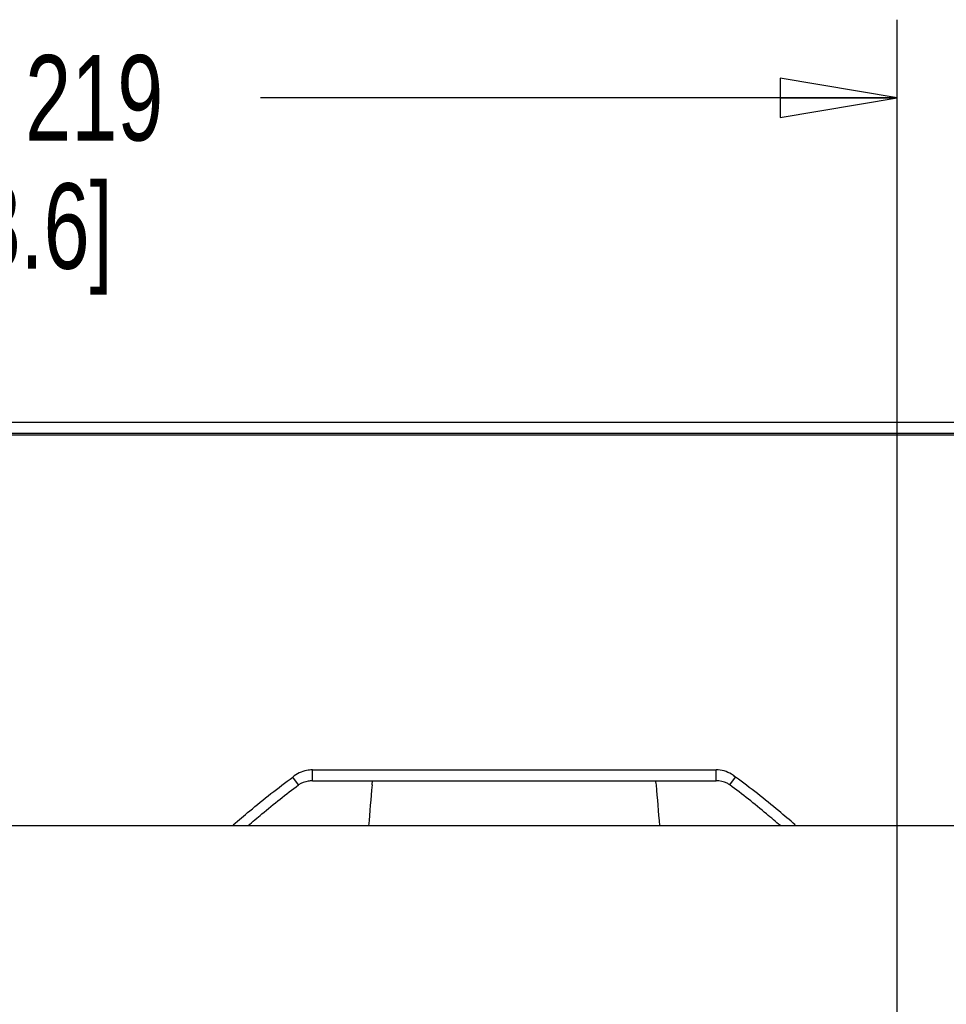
# Paper-space layout 'SUBMITTAL_E3H_2_2' of a CAD drawing. Header units: millimetres. Extents: x 0 to 841, y 0 to 594.
# Tile 12 of 58: x 343 to 381, y 159 to 199. Entities that reach past the tile are written whole.
import ezdxf

# ---------------------------------------------------------------- set-up
doc = ezdxf.new("R2010")
doc.units = ezdxf.units.MM
doc.header["$LTSCALE"] = 46.255
doc.layers.get('0').update_dxf_attribs({"linetype": 'CONTINUOUS'})
doc.layers.add('ROUNDS', color=7, linetype='CONTINUOUS')
doc.styles.get("Standard").update_dxf_attribs({"font": 'txt', "width": 0.725})
doc.dimstyles.new('DIMSTYLE_1', dxfattribs={"dimtxt": 3.5, "dimasz": 4.8, "dimexe": 3.2, "dimexo": 1.6, "dimgap": 1.75, "dimtad": 0, "dimtih": 1, "dimtoh": 1, "dimdec": 1, "dimzin": 0, "dimdsep": 46, "dimtxsty": 'STANDARD', "dimblk": 'CLOSED', "dimblk1": 'CLOSED', "dimblk2": 'CLOSED', "dimcen": 0.09, "dimadec": 0, "dimazin": 0, "dimtp": 0.4, "dimtm": 0.4, "dimtfac": 1, "dimtdec": 1, "dimtofl": 0, "dimtmove": 0, "dimatfit": 3, "dimldrblk": 'CLOSED', "dimfxl": 1, "dimtolj": 1, "dimtzin": 0, "dimarcsym": 0})

# ---------------------------------------------------------------- blocks, each defined once
blk = doc.blocks.new('_CLOSED')
at = {"color": 0, "linetype": 'BYBLOCK'}
for p, q in [((0, 0), (-1, 0.1667)), ((-1, 0.1667), (-1, -0.1667)), ((-1, -0.1667), (0, 0)), ((-1, 0), (0, 0))]:
    blk.add_line(p, q, dxfattribs=at)
blk = doc.blocks.new('*D99')
at = {"color": 2, "linetype": 'CONTINUOUS'}
for p, q in [((312.669, 194.287), (312.669, 199.237)), ((378.505, 194.287), (378.505, 199.237)), ((312.669, 196.037), (333.687, 196.037)), ((378.505, 196.037), (352.412, 196.037)), ((312.669, 152.228), (312.669, 194.287)), ((378.505, 152.228), (378.505, 194.287))]:
    blk.add_line(p, q, dxfattribs=at)
at = {"color": 2, "linetype": 'CONTINUOUS', "xscale": 4.8, "yscale": 4.8, "zscale": 4.8, "rotation": 180}
blk.add_blockref('_CLOSED', (312.669, 196.037), dxfattribs=at)
at = {"color": 2, "linetype": 'CONTINUOUS', "xscale": 4.8, "yscale": 4.8, "zscale": 4.8}
blk.add_blockref('_CLOSED', (378.505, 196.037), dxfattribs=at)
at = {"color": 2, "linetype": 'CONTINUOUS', "insert": (343.05, 197.787), "char_height": 3.5, "width": 15.225, "attachment_point": 2, "line_spacing_factor": 0.9}
blk.add_mtext('2X 219\\P[8.6]', dxfattribs=at)

psp = doc.layouts.new('SUBMITTAL_E3H_2_2')

# ---------------------------------------------------------------- linework, layer by layer
at = {"color": 3, "linetype": 'CONTINUOUS'}
for p, q in [((307.969, 182.752), (458.329, 182.752)), ((354.538, 168.058), (371.08, 168.058))]:
    psp.add_line(p, q, dxfattribs=at)
at = {"color": 7, "linetype": 'CONTINUOUS'}
for p, q in [((307.969, 182.302), (458.329, 182.302)), ((353.971, 167.891), (353.736, 168.209)), ((354.538, 168.508), (371.08, 168.508)), ((354.538, 168.058), (354.538, 168.508)), ((371.08, 168.058), (371.08, 168.508)), ((371.646, 167.891), (371.881, 168.209)), ((458.419, 166.222), (307.879, 166.222)), ((351.324, 166.222), (351.294, 166.257)), ((374.293, 166.222), (374.323, 166.257))]:
    psp.add_line(p, q, dxfattribs=at)
at = {"color": 3, "linetype": 'CONTINUOUS'}
for centre, start, end in [((504.402, 154.739), 174.90175, 175.55012), ((221.215, 154.739), 4.44988, 5.09825)]:
    psp.add_arc(centre, 148.005, start, end, dxfattribs=at)
at = {"color": 7, "linetype": 'CONTINUOUS'}
for points, knots in [([(351.294, 166.257), (351.517, 166.449), (352.312, 167.123), (353.129, 167.773), (353.736, 168.209)], [0, 0, 0, 0, 0.282608, 1, 1, 1, 1]), ([(354.538, 168.508), (354.459, 168.508), (354.171, 168.482), (353.892, 168.35), (353.736, 168.209)], [0, 0, 0, 0, 0.27244, 1, 1, 1, 1]), ([(371.881, 168.209), (371.831, 168.254), (371.599, 168.428), (371.301, 168.508), (371.08, 168.508)], [0, 0, 0, 0, 0.233301, 1, 1, 1, 1]), ([(374.323, 166.257), (374.1, 166.449), (373.305, 167.123), (372.488, 167.773), (371.881, 168.209)], [0, 0, 0, 0, 0.282608, 1, 1, 1, 1])]:
    psp.add_open_spline(points, degree=3, knots=knots, dxfattribs=at)
at = {"color": 3, "linetype": 'CONTINUOUS'}
for points, knots in [([(351.9, 166.224), (352.089, 166.385), (352.765, 166.957), (353.457, 167.512), (353.971, 167.891)], [0, 0, 0, 0, 0.279664, 1, 1, 1, 1]), ([(354.538, 168.058), (354.481, 168.058), (354.283, 168.044), (354.085, 167.975), (353.971, 167.891)], [0, 0, 0, 0, 0.285774, 1, 1, 1, 1]), ([(356.983, 167.891), (356.986, 167.932), (356.996, 167.974), (357.003, 168.058), (357.019, 168.058)], [0, 0, 0, 0, 0.72312, 1, 1, 1, 1]), ([(368.635, 167.891), (368.631, 167.932), (368.621, 167.974), (368.614, 168.058), (368.598, 168.058)], [0, 0, 0, 0, 0.72312, 1, 1, 1, 1]), ([(371.646, 167.891), (371.611, 167.917), (371.44, 168.02), (371.235, 168.058), (371.08, 168.058)], [0, 0, 0, 0, 0.218892, 1, 1, 1, 1]), ([(373.717, 166.224), (373.529, 166.385), (372.852, 166.957), (372.16, 167.512), (371.646, 167.891)], [0, 0, 0, 0, 0.279664, 1, 1, 1, 1])]:
    psp.add_open_spline(points, degree=3, knots=knots, dxfattribs=at)
at = {"layer": 'ROUNDS', "color": 7, "linetype": 'CONTINUOUS'}
psp.add_line((440.539, 182.212), (340.189, 182.212), dxfattribs=at)

# ---------------------------------------------------------------- dimensions: what is measured, and where the dimension line sits
at = {"color": 2, "linetype": 'CONTINUOUS'}
dim = psp.add_linear_dim(base=(378.505, 196.037), p1=(312.669, 150.628), p2=(378.505, 150.628), text='2X 219\\P[8.6]', dimstyle='DIMSTYLE_1', dxfattribs=at)
dim.commit()
dim.dimension.update_dxf_attribs({"geometry": '*D99', "text_midpoint": (343.05, 193.412), "dimtype": 160})

doc.saveas('drawing.dxf')
